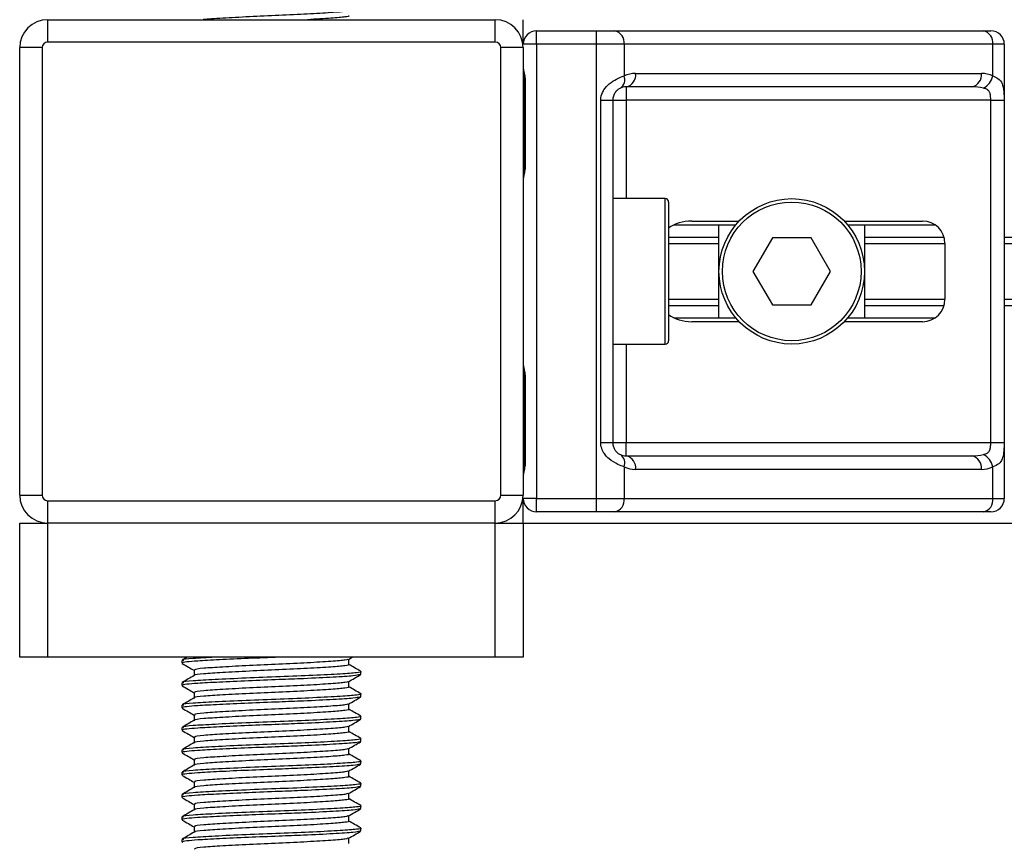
# Model space of a CAD drawing. Header units: millimetres. Extents: x 0 to 465, y 0 to 320.
# Tile 22 of 66: x 222 to 235, y 142 to 153. Entities that reach past the tile are written whole.
import ezdxf

# ---------------------------------------------------------------- set-up
doc = ezdxf.new("R2010")
doc.units = ezdxf.units.MM

msp = doc.modelspace()

# ---------------------------------------------------------------- linework, layer by layer
at = {"color": 7, "linetype": 'Continuous', "lineweight": 25}
for p, q in [((221.9644, 152.7924), (221.9644, 152.4945)), ((221.9644, 152.7924), (227.9208, 152.7924)), ((227.9208, 152.4945), (227.9208, 152.7924)), ((228.2931, 152.4648), (228.2931, 152.7924)), ((228.4718, 152.4648), (228.4718, 152.6434)), ((228.4718, 152.6434), (229.2685, 152.6434)), ((229.2685, 152.4648), (229.2685, 152.6434)), ((229.2685, 152.6434), (229.5106, 152.6434)), ((229.5106, 152.6434), (234.4172, 152.6434)), ((234.4172, 152.6434), (234.5175, 152.6434)), ((221.8899, 152.4201), (221.5921, 152.4201)), ((221.5921, 146.4637), (221.5921, 152.4201)), ((221.8899, 152.4201), (221.8899, 146.4637)), ((227.9208, 152.4945), (221.9644, 152.4945)), ((227.9953, 146.4637), (227.9953, 152.4201)), ((228.2931, 152.4201), (227.9953, 152.4201)), ((228.4718, 152.4648), (228.2931, 152.4648)), ((228.2931, 152.4201), (228.2931, 146.4637)), ((228.4718, 152.4648), (228.4718, 146.419)), ((229.2685, 152.4648), (228.4718, 152.4648)), ((229.2685, 146.419), (229.2685, 152.4648)), ((229.637, 152.4648), (229.2685, 152.4648)), ((229.637, 152.4648), (229.637, 152.0435)), ((234.5435, 152.4648), (229.637, 152.4648)), ((234.5435, 152.0435), (234.5435, 152.4648)), ((234.6962, 152.4648), (234.5435, 152.4648)), ((234.6962, 152.4648), (234.6962, 146.419)), ((229.7894, 152.0776), (234.3912, 152.0776)), ((228.309, 151.9733), (228.309, 150.8565)), ((228.309, 151.9733), (228.3204, 151.9733)), ((228.3204, 151.9733), (228.3204, 150.8565)), ((234.2648, 151.8989), (229.663, 151.8989)), ((229.663, 151.8989), (229.663, 151.7202)), ((229.3251, 147.1636), (229.3251, 151.7202)), ((229.3251, 151.7202), (229.4844, 151.7202)), ((229.4844, 151.7202), (229.4844, 147.1636)), ((229.4844, 151.7202), (229.663, 151.7202)), ((234.5155, 151.7202), (229.663, 151.7202)), ((229.663, 151.7202), (229.663, 150.4098)), ((234.5155, 151.7202), (234.6931, 151.7202)), ((234.5155, 147.1636), (234.5155, 151.7202)), ((234.6931, 151.7202), (234.6931, 147.1636)), ((228.309, 150.8565), (228.3204, 150.8565)), ((230.1842, 150.4098), (229.4844, 150.4098)), ((230.1842, 148.474), (230.1842, 150.4098)), ((230.2289, 150.3651), (230.2289, 148.5186)), ((230.2993, 150.0599), (231.122, 150.0599)), ((230.5373, 150.112), (231.1685, 150.112)), ((230.899, 148.8239), (230.899, 150.0599)), ((232.5654, 150.112), (233.6089, 150.112)), ((232.6119, 150.0599), (233.7772, 150.0599)), ((232.8348, 150.0599), (232.8348, 148.8239)), ((230.2289, 149.8984), (230.899, 149.8984)), ((230.2289, 149.8129), (230.899, 149.8129)), ((231.609, 149.8886), (231.3511, 149.4419)), ((232.1248, 149.8886), (231.609, 149.8886)), ((232.3828, 149.4419), (232.1248, 149.8886)), ((232.8348, 149.8984), (233.8946, 149.8984)), ((232.8348, 149.8129), (233.9068, 149.8129)), ((233.9068, 149.8142), (233.9068, 149.0696)), ((234.6962, 149.8984), (404.3047, 149.8984)), ((234.6962, 149.8129), (404.3047, 149.8129)), ((231.3511, 149.4419), (231.609, 148.9951)), ((232.1248, 148.9951), (232.3828, 149.4419)), ((230.2289, 149.0708), (230.899, 149.0708)), ((231.609, 148.9951), (232.1248, 148.9951)), ((232.8348, 149.0708), (233.9068, 149.0708)), ((234.6962, 149.0708), (404.3047, 149.0708)), ((230.2289, 148.9853), (230.899, 148.9853)), ((232.8348, 148.9853), (233.8946, 148.9853)), ((234.6962, 148.9853), (404.3047, 148.9853)), ((230.2993, 148.8239), (231.122, 148.8239)), ((231.1685, 148.7718), (230.5373, 148.7718)), ((233.6089, 148.7718), (232.5654, 148.7718)), ((232.6119, 148.8239), (233.7772, 148.8239)), ((229.4844, 148.474), (230.1842, 148.474)), ((229.663, 148.474), (229.663, 147.1636)), ((228.309, 148.0272), (228.309, 146.9104)), ((228.309, 148.0272), (228.3204, 148.0272)), ((228.3204, 148.0272), (228.3204, 146.9104)), ((229.3251, 147.1636), (229.4844, 147.1636)), ((229.4844, 147.1636), (229.663, 147.1636)), ((229.663, 146.9849), (229.663, 147.1636)), ((229.663, 147.1636), (234.5155, 147.1636)), ((234.5155, 147.1636), (234.6931, 147.1636)), ((228.309, 146.9104), (228.3204, 146.9104)), ((229.663, 146.9849), (234.2648, 146.9849)), ((229.637, 146.8403), (229.637, 146.419)), ((234.3912, 146.8062), (229.7894, 146.8062)), ((234.5435, 146.419), (234.5435, 146.8403)), ((221.5921, 146.4637), (221.8899, 146.4637)), ((221.9644, 146.3892), (227.9208, 146.3892)), ((221.9644, 146.3892), (221.9644, 146.0914)), ((227.9208, 146.0914), (227.9208, 146.3892)), ((227.9953, 146.4637), (228.2931, 146.4637)), ((228.4718, 146.419), (228.2931, 146.419)), ((228.2931, 146.0914), (228.2931, 146.419)), ((228.4718, 146.2403), (228.4718, 146.419)), ((228.4718, 146.419), (229.2685, 146.419)), ((229.2685, 146.2403), (229.2685, 146.419)), ((229.2685, 146.419), (229.637, 146.419)), ((229.637, 146.419), (234.5435, 146.419)), ((234.5435, 146.419), (234.6962, 146.419)), ((229.2685, 146.2403), (228.4718, 146.2403)), ((229.5106, 146.2403), (229.2685, 146.2403)), ((234.4172, 146.2403), (229.5106, 146.2403)), ((234.5175, 146.2403), (234.4172, 146.2403)), ((221.5921, 144.3045), (221.5921, 146.0914)), ((221.5921, 146.0914), (221.9644, 146.0914)), ((227.9208, 146.0914), (221.9644, 146.0914)), ((221.9644, 146.0914), (221.9644, 144.3045)), ((227.9208, 144.3045), (227.9208, 146.0914)), ((227.9208, 146.0914), (228.2931, 146.0914)), ((228.2931, 146.0914), (410.7078, 146.0914)), ((228.2931, 146.0914), (228.2931, 144.3045)), ((221.9644, 144.3045), (221.5921, 144.3045)), ((227.9208, 144.3045), (221.9644, 144.3045)), ((223.82, 144.3045), (223.7543, 144.2664)), ((225.9676, 144.2767), (226.0156, 144.3045)), ((225.9727, 144.207), (225.9727, 144.2796)), ((228.2931, 144.3045), (227.9208, 144.3045)), ((223.7513, 144.2631), (223.7513, 144.2258)), ((223.9125, 144.1326), (223.9125, 144.0603)), ((226.1258, 144.0768), (226.1329, 144.0748)), ((226.1339, 144.0768), (226.1339, 144.114)), ((223.7513, 143.9653), (223.7513, 143.928)), ((225.9727, 143.9092), (225.9727, 143.9818)), ((223.9125, 143.8348), (223.9125, 143.7624)), ((226.1258, 143.779), (226.1329, 143.777)), ((226.1339, 143.779), (226.1339, 143.8162)), ((223.7513, 143.6674), (223.7513, 143.6301)), ((225.9727, 143.6114), (225.9727, 143.684)), ((223.9125, 143.5369), (223.9125, 143.4646)), ((226.1339, 143.4812), (226.1339, 143.5184)), ((223.7513, 143.3696), (223.7513, 143.3323)), ((225.9727, 143.3136), (225.9727, 143.3862)), ((226.1258, 143.4812), (226.1329, 143.4791)), ((223.9125, 143.2391), (223.9125, 143.1668)), ((226.1258, 143.1833), (226.1329, 143.1813)), ((226.1339, 143.1833), (226.1339, 143.2206)), ((223.7513, 143.0718), (223.7513, 143.0345)), ((225.9727, 143.0158), (225.9727, 143.0883)), ((223.9125, 142.9413), (223.9125, 142.869)), ((226.1258, 142.8855), (226.1329, 142.8835)), ((226.1339, 142.8855), (226.1339, 142.9228)), ((223.7513, 142.774), (223.7513, 142.7367)), ((225.9727, 142.7179), (225.9727, 142.7905)), ((223.9125, 142.6435), (223.9125, 142.5712)), ((226.1258, 142.5877), (226.1329, 142.5857)), ((226.1339, 142.5877), (226.1339, 142.6249)), ((223.7513, 142.4762), (223.7513, 142.4389)), ((225.9727, 142.4201), (225.9727, 142.4927)), ((223.9125, 142.3457), (223.9125, 142.2733)), ((226.1339, 142.2899), (226.1339, 142.3271)), ((225.9727, 142.1223), (225.9727, 142.1949)), ((226.1258, 142.2899), (226.1329, 142.2879)), ((223.7513, 142.1783), (223.7513, 142.141)), ((223.9125, 142.0478), (223.9125, 141.9755)), ((226.1258, 141.9921), (226.1329, 141.99)), ((226.1339, 141.9921), (226.1339, 142.0293)), ((223.7513, 141.8805), (223.7513, 141.8432)), ((225.9727, 141.8245), (225.9727, 141.8971))]:
    msp.add_line(p, q, dxfattribs=at)
for radius in [0.9679, 0.9232]:
    msp.add_circle((231.8669, 149.4419), radius, dxfattribs=at)
for centre, radius, start, end in [((221.9644, 152.4201), 0.3723, 90, 180), ((227.9208, 152.4201), 0.3723, 0, 90), ((228.4718, 152.4648), 0.1787, 90, 180), ((229.4791, 152.4871), 0.1595, 351.95053, 78.57825), ((234.3856, 152.4871), 0.1595, 351.95053, 78.57825), ((234.5175, 152.4648), 0.1787, 0, 90), ((221.9644, 152.4201), 0.0745, 90, 180), ((227.9208, 152.4201), 0.0745, 0, 90), ((229.509, 151.9946), 0.137, 304.60987, 20.91019), ((229.7894, 151.7202), 0.3574, 90, 115.24042), ((229.6315, 152.0552), 0.1595, 281.42175, 8.04947), ((234.2332, 152.0552), 0.1595, 281.42175, 8.04947), ((234.3912, 151.7202), 0.3574, 64.75958, 90), ((234.3181, 152.0895), 0.2302, 295.51601, 348.45149), ((229.663, 151.7202), 0.1787, 90, 115.24042), ((230.1842, 150.3651), 0.0447, 0, 90), ((233.6089, 149.8142), 0.2978, 0, 90), ((233.6089, 149.0696), 0.2978, 270, 0), ((230.1842, 148.5186), 0.0447, 270, 360), ((229.509, 146.8892), 0.137, 339.08981, 55.39013), ((229.663, 147.1636), 0.1787, 244.75958, 270), ((229.6315, 146.8285), 0.1595, 351.95053, 78.57825), ((234.2332, 146.8285), 0.1595, 351.95053, 78.57825), ((234.3181, 146.7942), 0.2302, 11.54851, 64.48399), ((229.7894, 147.1636), 0.3574, 244.75958, 270), ((234.3912, 147.1636), 0.3574, 270, 295.24042), ((221.9644, 146.4637), 0.3723, 180, 270), ((221.9644, 146.4637), 0.0745, 180, 270), ((227.9208, 146.4637), 0.0745, 270, 0), ((227.9208, 146.4637), 0.3723, 270, 0), ((228.4718, 146.419), 0.1787, 180, 270), ((229.4791, 146.3967), 0.1595, 281.42175, 8.04947), ((234.3856, 146.3967), 0.1595, 281.42175, 8.04947), ((234.5175, 146.419), 0.1787, 270, 0)]:
    msp.add_arc(centre, radius, start, end, dxfattribs=at)
for centre, major_axis, ratio, start_param, end_param in [((234.2648, 151.7202), (0.3574, 0), 0.5, 1.130268, 1.5707963), ((230.5373, 149.8142), (0.4212, 0), 0.7071068, 1.5707963, 2.3923913), ((230.5373, 149.0696), (0.4212, 0), 0.7071068, 3.890794, 4.712389), ((234.2648, 147.1636), (0.3574, 0), 0.5, 4.712389, 5.1529173)]:
    msp.add_ellipse(centre, major_axis=major_axis, ratio=ratio, start_param=start_param, end_param=end_param, dxfattribs=at)
for points, knots in [([(225.9598, 152.9136), (225.9507, 152.9101), (225.9261, 152.9004), (225.7474, 152.8864), (225.4349, 152.8664), (225.0451, 152.8486), (224.6374, 152.8311), (224.2908, 152.8109), (224.0776, 152.7996), (224.0356, 152.7929), (224.0319, 152.7924)], [0, 0, 0, 0, 0.085311, 0.2326061, 0.3859689, 0.5355911, 0.6847297, 0.8381822, 0.9856832, 1, 1, 1, 1]), ([(225.9692, 152.8438), (225.9703, 152.8434), (225.9845, 152.8382), (225.922, 152.8271), (225.7563, 152.8118), (225.5349, 152.7989), (225.4225, 152.7924)], [0, 0, 0, 0, 0.0232623, 0.2914738, 0.6403776, 1, 1, 1, 1]), ([(228.2931, 152.1606), (228.2933, 152.1554), (228.2943, 152.135), (228.3019, 152.1054), (228.312, 152.0591), (228.3192, 152.021), (228.3201, 151.9848), (228.3204, 151.9733)], [0, 0, 0, 0, 0.11725755, 0.46117897, 0.50697617, 0.84316274, 1, 1, 1, 1]), ([(228.2945, 152.1409), (228.2949, 152.1334), (228.297, 152.0947), (228.3091, 152.031), (228.3088, 151.974), (228.3087, 151.9526)], [0, 0, 0, 0, 0.1322449, 0.6741763, 1, 1, 1, 1]), ([(229.3251, 151.7202), (229.3255, 151.7308), (229.3273, 151.7748), (229.3451, 151.8216), (229.3833, 151.8851), (229.4396, 151.9462), (229.5399, 152.0094), (229.6037, 152.0318), (229.637, 152.0435)], [0, 0, 0, 0, 0.0620594, 0.25604, 0.2811965, 0.496867, 0.7368773, 1, 1, 1, 1]), ([(234.5435, 152.0435), (234.5679, 152.0339), (234.6236, 152.0121), (234.6674, 151.9533), (234.6839, 151.8853), (234.6907, 151.8233), (234.6929, 151.7724), (234.6931, 151.7324), (234.6931, 151.7202)], [0, 0, 0, 0, 0.22040235, 0.50500191, 0.69312024, 0.76694286, 0.92883385, 1, 1, 1, 1]), ([(229.5868, 151.8818), (229.5763, 151.8764), (229.5585, 151.8672), (229.5337, 151.8444), (229.5141, 151.8203), (229.4951, 151.7882), (229.4851, 151.7489), (229.4845, 151.7255), (229.4844, 151.7202)], [0, 0, 0, 0, 0.273797, 0.4623029, 0.4991581, 0.7049828, 0.9330438, 1, 1, 1, 1]), ([(234.5155, 151.7202), (234.5152, 151.7398), (234.5147, 151.7748), (234.5076, 151.8104), (234.4957, 151.837), (234.4818, 151.8533), (234.4545, 151.8711), (234.4329, 151.8773), (234.4172, 151.8818)], [0, 0, 0, 0, 0.2459514, 0.4382643, 0.4984306, 0.6829349, 0.7679658, 1, 1, 1, 1]), ([(228.3204, 150.8565), (228.3198, 150.8399), (228.3182, 150.7981), (228.3077, 150.75), (228.2967, 150.7037), (228.2946, 150.6833), (228.2931, 150.6693)], [0, 0, 0, 0, 0.2269894, 0.5690124, 0.702034, 1, 1, 1, 1]), ([(228.3068, 150.8566), (228.3071, 150.8329), (228.3077, 150.7742), (228.2914, 150.713), (228.2946, 150.6757), (228.2952, 150.6687)], [0, 0, 0, 0, 0.3553058, 0.87926, 1, 1, 1, 1]), ([(228.2931, 148.2144), (228.2933, 148.2093), (228.2943, 148.1888), (228.3019, 148.1592), (228.312, 148.113), (228.3192, 148.0748), (228.3201, 148.0387), (228.3204, 148.0272)], [0, 0, 0, 0, 0.11725755, 0.46117897, 0.50697617, 0.84316274, 1, 1, 1, 1]), ([(228.2945, 148.1948), (228.2949, 148.1872), (228.297, 148.1485), (228.3091, 148.0849), (228.3088, 148.0279), (228.3087, 148.0065)], [0, 0, 0, 0, 0.1322449, 0.6741763, 1, 1, 1, 1]), ([(229.637, 146.8403), (229.6094, 146.8498), (229.5461, 146.8716), (229.4477, 146.9304), (229.3833, 146.9985), (229.3458, 147.0605), (229.3275, 147.1113), (229.3256, 147.1513), (229.3251, 147.1636)], [0, 0, 0, 0, 0.22040235, 0.50500191, 0.69312024, 0.76694286, 0.92883385, 1, 1, 1, 1]), ([(229.4844, 147.1636), (229.4862, 147.1439), (229.4895, 147.1089), (229.5079, 147.0733), (229.5268, 147.0468), (229.5429, 147.0305), (229.5661, 147.0126), (229.5781, 147.0064), (229.5868, 147.0019)], [0, 0, 0, 0, 0.2459514, 0.4382643, 0.4984306, 0.6829349, 0.7679658, 1, 1, 1, 1]), ([(234.4172, 147.0019), (234.4357, 147.0074), (234.467, 147.0166), (234.4901, 147.0393), (234.5043, 147.0635), (234.5133, 147.0955), (234.5153, 147.1348), (234.5154, 147.1582), (234.5155, 147.1636)], [0, 0, 0, 0, 0.27379704, 0.46230291, 0.49915809, 0.70498278, 0.93304377, 1, 1, 1, 1]), ([(234.6931, 147.1636), (234.6931, 147.1529), (234.6929, 147.109), (234.6909, 147.0621), (234.6838, 146.9986), (234.67, 146.9376), (234.627, 146.8743), (234.5722, 146.852), (234.5435, 146.8403)], [0, 0, 0, 0, 0.0620594, 0.25604, 0.2811965, 0.496867, 0.7368773, 1, 1, 1, 1]), ([(228.3204, 146.9104), (228.3198, 146.8937), (228.3182, 146.852), (228.3077, 146.8039), (228.2967, 146.7575), (228.2946, 146.7372), (228.2931, 146.7232)], [0, 0, 0, 0, 0.22698943, 0.56901237, 0.70203402, 1, 1, 1, 1]), ([(228.3068, 146.9105), (228.3071, 146.8868), (228.3077, 146.8281), (228.2914, 146.7669), (228.2946, 146.7296), (228.2952, 146.7226)], [0, 0, 0, 0, 0.3553058, 0.87926, 1, 1, 1, 1]), ([(225.0459, 144.3045), (224.9071, 144.2992), (224.6254, 144.2885), (224.2407, 144.2705), (223.9619, 144.2557), (223.806, 144.2422), (223.7419, 144.232), (223.7561, 144.2266), (223.7583, 144.2258)], [0, 0, 0, 0, 0.2095728, 0.4256585, 0.6350059, 0.7991923, 0.9690262, 1, 1, 1, 1]), ([(224.1857, 144.3045), (224.084, 144.2989), (223.8756, 144.2876), (223.7421, 144.2733), (223.7652, 144.265), (223.7707, 144.2631)], [0, 0, 0, 0, 0.4213308, 0.8639117, 1, 1, 1, 1]), ([(225.9598, 144.2768), (225.9507, 144.2733), (225.9261, 144.2637), (225.7474, 144.2496), (225.4352, 144.2296), (225.0443, 144.2118), (224.6405, 144.1943), (224.2793, 144.1742), (224.0263, 144.1576), (223.9041, 144.143), (223.9245, 144.1347), (223.9294, 144.1327)], [0, 0, 0, 0, 0.0720147, 0.1963527, 0.3258129, 0.4521154, 0.5780097, 0.7075456, 0.8320575, 0.9599935, 1, 1, 1, 1]), ([(223.7559, 144.2214), (223.7829, 144.2058), (223.8351, 144.1756), (223.8873, 144.1453), (223.9125, 144.1307)], [0, 0, 0, 0, 0.5163558, 1, 1, 1, 1]), ([(225.9692, 144.2071), (225.9703, 144.2066), (225.9845, 144.2014), (225.9227, 144.1903), (225.7525, 144.1751), (225.4338, 144.1552), (225.0446, 144.1373), (224.6406, 144.1198), (224.2785, 144.0998), (224.0294, 144.0831), (223.9084, 144.0699), (223.9217, 144.063), (223.9228, 144.0624)], [0, 0, 0, 0, 0.00825778, 0.10346905, 0.22732491, 0.35628301, 0.48209578, 0.60750183, 0.73653536, 0.86056442, 0.9880043, 1, 1, 1, 1]), ([(226.1309, 144.1175), (226.104, 144.1331), (226.0512, 144.1637), (225.9985, 144.1942), (225.9727, 144.2092)], [0, 0, 0, 0, 0.5112595, 1, 1, 1, 1]), ([(226.1198, 144.0726), (226.0986, 144.0672), (226.0533, 144.0559), (225.7795, 144.0392), (225.4199, 144.0209), (225.0211, 144.0057), (224.6247, 143.9907), (224.2408, 143.9727), (223.9618, 143.9579), (223.806, 143.9444), (223.7419, 143.9342), (223.7561, 143.9288), (223.7583, 143.928)], [0, 0, 0, 0, 0.11032149, 0.23579195, 0.3649147, 0.45673072, 0.5705852, 0.68797793, 0.80170993, 0.89090736, 0.9831729, 1, 1, 1, 1]), ([(223.916, 144.0623), (223.8891, 144.0467), (223.8352, 144.0154), (223.7812, 143.9842), (223.7543, 143.9686)], [0, 0, 0, 0, 0.4998987, 1, 1, 1, 1]), ([(226.1297, 144.114), (226.1311, 144.1136), (226.1476, 144.1084), (226.0761, 144.0972), (225.8792, 144.082), (225.5107, 144.0621), (225.0607, 144.0443), (224.5931, 144.0267), (224.1755, 144.0067), (223.883, 143.9901), (223.7417, 143.9755), (223.7652, 143.9672), (223.7707, 143.9653)], [0, 0, 0, 0, 0.0083406, 0.101003, 0.2215465, 0.34705, 0.469496, 0.5915465, 0.7171234, 0.8378352, 0.9618629, 1, 1, 1, 1]), ([(225.9676, 143.9789), (225.9945, 143.9945), (226.0484, 144.0257), (226.1023, 144.0569), (226.1293, 144.0725)], [0, 0, 0, 0, 0.4999098, 1, 1, 1, 1]), ([(223.7559, 143.9236), (223.7829, 143.908), (223.8351, 143.8778), (223.8873, 143.8475), (223.9125, 143.8329)], [0, 0, 0, 0, 0.5163558, 1, 1, 1, 1]), ([(225.9692, 143.9092), (225.9703, 143.9088), (225.9845, 143.9036), (225.9227, 143.8925), (225.7525, 143.8773), (225.4338, 143.8573), (225.0446, 143.8395), (224.6406, 143.822), (224.2785, 143.8019), (224.0294, 143.7853), (223.9084, 143.7721), (223.9217, 143.7652), (223.9228, 143.7646)], [0, 0, 0, 0, 0.0082578, 0.1034691, 0.2273249, 0.356283, 0.4820958, 0.6075018, 0.7365354, 0.8605644, 0.9880043, 1, 1, 1, 1]), ([(225.9598, 143.979), (225.9507, 143.9755), (225.9261, 143.9658), (225.7474, 143.9518), (225.4352, 143.9318), (225.0443, 143.914), (224.6405, 143.8964), (224.2793, 143.8764), (224.0263, 143.8598), (223.9041, 143.8451), (223.9245, 143.8368), (223.9294, 143.8349)], [0, 0, 0, 0, 0.0720147, 0.1963527, 0.3258129, 0.4521154, 0.5780097, 0.7075456, 0.8320575, 0.9599935, 1, 1, 1, 1]), ([(226.1309, 143.8197), (226.104, 143.8353), (226.0512, 143.8659), (225.9985, 143.8964), (225.9727, 143.9114)], [0, 0, 0, 0, 0.5112595, 1, 1, 1, 1]), ([(226.1198, 143.7747), (226.0986, 143.7694), (226.0533, 143.7581), (225.7795, 143.7414), (225.4199, 143.7231), (225.0211, 143.7079), (224.6247, 143.6929), (224.2408, 143.6749), (223.9618, 143.66), (223.806, 143.6466), (223.7419, 143.6363), (223.7561, 143.631), (223.7583, 143.6301)], [0, 0, 0, 0, 0.1103215, 0.235792, 0.3649147, 0.4567307, 0.5705852, 0.6879779, 0.8017099, 0.8909074, 0.9831729, 1, 1, 1, 1]), ([(223.916, 143.7645), (223.8891, 143.7489), (223.8352, 143.7176), (223.7812, 143.6864), (223.7543, 143.6708)], [0, 0, 0, 0, 0.4998987, 1, 1, 1, 1]), ([(226.1297, 143.8162), (226.1311, 143.8158), (226.1476, 143.8106), (226.0761, 143.7994), (225.8792, 143.7842), (225.5107, 143.7643), (225.0607, 143.7465), (224.5931, 143.7289), (224.1755, 143.7089), (223.883, 143.6922), (223.7417, 143.6776), (223.7652, 143.6694), (223.7707, 143.6674)], [0, 0, 0, 0, 0.0083406, 0.101003, 0.2215465, 0.34705, 0.469496, 0.5915465, 0.7171234, 0.8378352, 0.9618629, 1, 1, 1, 1]), ([(225.9676, 143.681), (225.9945, 143.6966), (226.0484, 143.7279), (226.1023, 143.7591), (226.1293, 143.7747)], [0, 0, 0, 0, 0.4999098, 1, 1, 1, 1]), ([(223.7559, 143.6258), (223.7829, 143.6102), (223.8351, 143.5799), (223.8873, 143.5497), (223.9125, 143.5351)], [0, 0, 0, 0, 0.5163558, 1, 1, 1, 1]), ([(225.9598, 143.6812), (225.9507, 143.6777), (225.9261, 143.668), (225.7474, 143.6539), (225.4352, 143.634), (225.0443, 143.6162), (224.6405, 143.5986), (224.2793, 143.5786), (224.0263, 143.562), (223.9041, 143.5473), (223.9245, 143.539), (223.9294, 143.537)], [0, 0, 0, 0, 0.0720147, 0.1963527, 0.3258129, 0.4521154, 0.5780097, 0.7075456, 0.8320575, 0.9599935, 1, 1, 1, 1]), ([(226.1297, 143.5184), (226.1311, 143.518), (226.1476, 143.5127), (226.0761, 143.5016), (225.8792, 143.4864), (225.5107, 143.4665), (225.0607, 143.4486), (224.5931, 143.4311), (224.1755, 143.4111), (223.883, 143.3944), (223.7417, 143.3798), (223.7652, 143.3716), (223.7707, 143.3696)], [0, 0, 0, 0, 0.0083406, 0.101003, 0.2215465, 0.34705, 0.469496, 0.5915465, 0.7171234, 0.8378352, 0.9618629, 1, 1, 1, 1]), ([(225.9692, 143.6114), (225.9703, 143.611), (225.9845, 143.6058), (225.9227, 143.5947), (225.7525, 143.5795), (225.4338, 143.5595), (225.0446, 143.5417), (224.6406, 143.5242), (224.2785, 143.5041), (224.0294, 143.4875), (223.9084, 143.4742), (223.9217, 143.4673), (223.9228, 143.4667)], [0, 0, 0, 0, 0.0082578, 0.1034691, 0.2273249, 0.356283, 0.4820958, 0.6075018, 0.7365354, 0.8605644, 0.9880043, 1, 1, 1, 1]), ([(226.1309, 143.5219), (226.104, 143.5375), (226.0512, 143.568), (225.9985, 143.5986), (225.9727, 143.6135)], [0, 0, 0, 0, 0.5112595, 1, 1, 1, 1]), ([(226.1198, 143.4769), (226.0986, 143.4716), (226.0533, 143.4603), (225.7795, 143.4436), (225.4199, 143.4253), (225.0211, 143.4101), (224.6247, 143.3951), (224.2408, 143.377), (223.9618, 143.3622), (223.806, 143.3488), (223.7419, 143.3385), (223.7561, 143.3331), (223.7583, 143.3323)], [0, 0, 0, 0, 0.11032149, 0.23579195, 0.3649147, 0.45673072, 0.5705852, 0.68797793, 0.80170993, 0.89090736, 0.9831729, 1, 1, 1, 1]), ([(223.916, 143.4667), (223.8891, 143.451), (223.8352, 143.4198), (223.7812, 143.3886), (223.7543, 143.373)], [0, 0, 0, 0, 0.49989867, 1, 1, 1, 1]), ([(225.9598, 143.3834), (225.9507, 143.3798), (225.9261, 143.3702), (225.7474, 143.3561), (225.4352, 143.3362), (225.0443, 143.3183), (224.6405, 143.3008), (224.2793, 143.2808), (224.0263, 143.2641), (223.9041, 143.2495), (223.9245, 143.2412), (223.9294, 143.2392)], [0, 0, 0, 0, 0.0720147, 0.1963527, 0.3258129, 0.4521154, 0.5780097, 0.7075456, 0.8320575, 0.9599935, 1, 1, 1, 1]), ([(225.9676, 143.3832), (225.9945, 143.3988), (226.0484, 143.43), (226.1023, 143.4613), (226.1293, 143.4769)], [0, 0, 0, 0, 0.4999098, 1, 1, 1, 1]), ([(223.7559, 143.3279), (223.7829, 143.3123), (223.8351, 143.2821), (223.8873, 143.2519), (223.9125, 143.2373)], [0, 0, 0, 0, 0.5163558, 1, 1, 1, 1]), ([(225.9692, 143.3136), (225.9703, 143.3132), (225.9845, 143.308), (225.9227, 143.2968), (225.7525, 143.2816), (225.4338, 143.2617), (225.0446, 143.2439), (224.6406, 143.2263), (224.2785, 143.2063), (224.0294, 143.1897), (223.9084, 143.1764), (223.9217, 143.1695), (223.9228, 143.1689)], [0, 0, 0, 0, 0.0082578, 0.1034691, 0.2273249, 0.356283, 0.4820958, 0.6075018, 0.7365354, 0.8605644, 0.9880043, 1, 1, 1, 1]), ([(226.1309, 143.2241), (226.104, 143.2397), (226.0512, 143.2702), (225.9985, 143.3008), (225.9727, 143.3157)], [0, 0, 0, 0, 0.5112595, 1, 1, 1, 1]), ([(226.1198, 143.1791), (226.0986, 143.1738), (226.0533, 143.1625), (225.7795, 143.1458), (225.4199, 143.1275), (225.0211, 143.1122), (224.6247, 143.0972), (224.2408, 143.0792), (223.9618, 143.0644), (223.806, 143.051), (223.7419, 143.0407), (223.7561, 143.0353), (223.7583, 143.0345)], [0, 0, 0, 0, 0.11032149, 0.23579195, 0.3649147, 0.45673072, 0.5705852, 0.68797793, 0.80170993, 0.89090736, 0.9831729, 1, 1, 1, 1]), ([(223.916, 143.1688), (223.8891, 143.1532), (223.8352, 143.122), (223.7812, 143.0908), (223.7543, 143.0752)], [0, 0, 0, 0, 0.4998987, 1, 1, 1, 1]), ([(226.1297, 143.2206), (226.1311, 143.2201), (226.1476, 143.2149), (226.0761, 143.2038), (225.8792, 143.1886), (225.5107, 143.1686), (225.0607, 143.1508), (224.5931, 143.1333), (224.1755, 143.1132), (223.883, 143.0966), (223.7417, 143.082), (223.7652, 143.0737), (223.7707, 143.0718)], [0, 0, 0, 0, 0.0083406, 0.101003, 0.2215465, 0.34705, 0.469496, 0.5915465, 0.7171234, 0.8378352, 0.9618629, 1, 1, 1, 1]), ([(225.9676, 143.0854), (225.9945, 143.101), (226.0484, 143.1322), (226.1023, 143.1634), (226.1293, 143.179)], [0, 0, 0, 0, 0.4999098, 1, 1, 1, 1]), ([(223.7559, 143.0301), (223.7829, 143.0145), (223.8351, 142.9843), (223.8873, 142.9541), (223.9125, 142.9394)], [0, 0, 0, 0, 0.5163558, 1, 1, 1, 1]), ([(225.9692, 143.0158), (225.9703, 143.0154), (225.9845, 143.0102), (225.9227, 142.999), (225.7525, 142.9838), (225.4338, 142.9639), (225.0446, 142.9461), (224.6406, 142.9285), (224.2785, 142.9085), (224.0294, 142.8919), (223.9084, 142.8786), (223.9217, 142.8717), (223.9228, 142.8711)], [0, 0, 0, 0, 0.0082578, 0.1034691, 0.2273249, 0.356283, 0.4820958, 0.6075018, 0.7365354, 0.8605644, 0.9880043, 1, 1, 1, 1]), ([(225.9598, 143.0856), (225.9507, 143.082), (225.9261, 143.0724), (225.7474, 143.0583), (225.4352, 143.0383), (225.0443, 143.0205), (224.6405, 143.003), (224.2793, 142.9829), (224.0263, 142.9663), (223.9041, 142.9517), (223.9245, 142.9434), (223.9294, 142.9414)], [0, 0, 0, 0, 0.0720147, 0.1963527, 0.3258129, 0.4521154, 0.5780097, 0.7075456, 0.8320575, 0.9599935, 1, 1, 1, 1]), ([(226.1309, 142.9262), (226.104, 142.9419), (226.0512, 142.9724), (225.9985, 143.003), (225.9727, 143.0179)], [0, 0, 0, 0, 0.5112595, 1, 1, 1, 1]), ([(226.1198, 142.8813), (226.0986, 142.876), (226.0533, 142.8646), (225.7795, 142.8479), (225.4199, 142.8296), (225.0211, 142.8144), (224.6247, 142.7994), (224.2408, 142.7814), (223.9618, 142.7666), (223.806, 142.7531), (223.7419, 142.7429), (223.7561, 142.7375), (223.7583, 142.7367)], [0, 0, 0, 0, 0.1103215, 0.235792, 0.3649147, 0.4567307, 0.5705852, 0.6879779, 0.8017099, 0.8909074, 0.9831729, 1, 1, 1, 1]), ([(223.916, 142.871), (223.8891, 142.8554), (223.8352, 142.8242), (223.7812, 142.7929), (223.7543, 142.7773)], [0, 0, 0, 0, 0.49989867, 1, 1, 1, 1]), ([(226.1297, 142.9228), (226.1311, 142.9223), (226.1476, 142.9171), (226.0761, 142.906), (225.8792, 142.8908), (225.5107, 142.8708), (225.0607, 142.853), (224.5931, 142.8354), (224.1755, 142.8154), (223.883, 142.7988), (223.7417, 142.7842), (223.7652, 142.7759), (223.7707, 142.774)], [0, 0, 0, 0, 0.00834062, 0.10100303, 0.22154645, 0.34705005, 0.46949598, 0.59154649, 0.71712341, 0.83783522, 0.96186295, 1, 1, 1, 1]), ([(225.9676, 142.7876), (225.9945, 142.8032), (226.0484, 142.8344), (226.1023, 142.8656), (226.1293, 142.8812)], [0, 0, 0, 0, 0.4999098, 1, 1, 1, 1]), ([(223.7559, 142.7323), (223.7829, 142.7167), (223.8351, 142.6865), (223.8873, 142.6562), (223.9125, 142.6416)], [0, 0, 0, 0, 0.5163558, 1, 1, 1, 1]), ([(225.9692, 142.718), (225.9703, 142.7175), (225.9845, 142.7123), (225.9227, 142.7012), (225.7525, 142.686), (225.4338, 142.6661), (225.0446, 142.6482), (224.6406, 142.6307), (224.2785, 142.6107), (224.0294, 142.594), (223.9084, 142.5808), (223.9217, 142.5739), (223.9228, 142.5733)], [0, 0, 0, 0, 0.0082578, 0.1034691, 0.2273249, 0.356283, 0.4820958, 0.6075018, 0.7365354, 0.8605644, 0.9880043, 1, 1, 1, 1]), ([(225.9598, 142.7877), (225.9507, 142.7842), (225.9261, 142.7746), (225.7474, 142.7605), (225.4352, 142.7405), (225.0443, 142.7227), (224.6405, 142.7052), (224.2793, 142.6851), (224.0263, 142.6685), (223.9041, 142.6539), (223.9245, 142.6456), (223.9294, 142.6436)], [0, 0, 0, 0, 0.0720147, 0.1963527, 0.3258129, 0.4521154, 0.5780097, 0.7075456, 0.8320575, 0.9599935, 1, 1, 1, 1]), ([(226.1309, 142.6284), (226.104, 142.644), (226.0512, 142.6746), (225.9985, 142.7051), (225.9727, 142.7201)], [0, 0, 0, 0, 0.5112595, 1, 1, 1, 1]), ([(226.1198, 142.5835), (226.0986, 142.5781), (226.0533, 142.5668), (225.7795, 142.5501), (225.4199, 142.5318), (225.0211, 142.5166), (224.6247, 142.5016), (224.2408, 142.4836), (223.9618, 142.4688), (223.806, 142.4553), (223.7419, 142.4451), (223.7561, 142.4397), (223.7583, 142.4389)], [0, 0, 0, 0, 0.11032149, 0.23579195, 0.3649147, 0.45673072, 0.5705852, 0.68797793, 0.80170993, 0.89090736, 0.9831729, 1, 1, 1, 1]), ([(223.916, 142.5732), (223.8891, 142.5576), (223.8352, 142.5263), (223.7812, 142.4951), (223.7543, 142.4795)], [0, 0, 0, 0, 0.4998987, 1, 1, 1, 1]), ([(226.1297, 142.6249), (226.1311, 142.6245), (226.1476, 142.6193), (226.0761, 142.6081), (225.8792, 142.5929), (225.5107, 142.573), (225.0607, 142.5552), (224.5931, 142.5376), (224.1755, 142.5176), (223.883, 142.501), (223.7417, 142.4864), (223.7652, 142.4781), (223.7707, 142.4762)], [0, 0, 0, 0, 0.0083406, 0.101003, 0.2215465, 0.34705, 0.469496, 0.5915465, 0.7171234, 0.8378352, 0.9618629, 1, 1, 1, 1]), ([(225.9676, 142.4898), (225.9945, 142.5054), (226.0484, 142.5366), (226.1023, 142.5678), (226.1293, 142.5834)], [0, 0, 0, 0, 0.4999098, 1, 1, 1, 1]), ([(225.9598, 142.4899), (225.9507, 142.4864), (225.9261, 142.4767), (225.7474, 142.4627), (225.4352, 142.4427), (225.0443, 142.4249), (224.6405, 142.4073), (224.2793, 142.3873), (224.0263, 142.3707), (223.9041, 142.356), (223.9245, 142.3477), (223.9294, 142.3458)], [0, 0, 0, 0, 0.0720147, 0.1963527, 0.3258129, 0.4521154, 0.5780097, 0.7075456, 0.8320575, 0.9599935, 1, 1, 1, 1]), ([(223.7559, 142.4345), (223.7829, 142.4189), (223.8351, 142.3887), (223.8873, 142.3584), (223.9125, 142.3438)], [0, 0, 0, 0, 0.5163558, 1, 1, 1, 1]), ([(226.1297, 142.3271), (226.1311, 142.3267), (226.1476, 142.3215), (226.0761, 142.3103), (225.8792, 142.2951), (225.5107, 142.2752), (225.0607, 142.2574), (224.5931, 142.2398), (224.1755, 142.2198), (223.883, 142.2031), (223.7417, 142.1885), (223.7652, 142.1803), (223.7707, 142.1783)], [0, 0, 0, 0, 0.00834062, 0.10100303, 0.22154645, 0.34705005, 0.46949598, 0.59154649, 0.71712341, 0.83783522, 0.96186295, 1, 1, 1, 1]), ([(225.9692, 142.4201), (225.9703, 142.4197), (225.9845, 142.4145), (225.9227, 142.4034), (225.7525, 142.3882), (225.4338, 142.3682), (225.0446, 142.3504), (224.6406, 142.3329), (224.2785, 142.3128), (224.0294, 142.2962), (223.9084, 142.283), (223.9217, 142.2761), (223.9228, 142.2755)], [0, 0, 0, 0, 0.0082578, 0.1034691, 0.2273249, 0.356283, 0.4820958, 0.6075018, 0.7365354, 0.8605644, 0.9880043, 1, 1, 1, 1]), ([(226.1309, 142.3306), (226.104, 142.3462), (226.0512, 142.3768), (225.9985, 142.4073), (225.9727, 142.4223)], [0, 0, 0, 0, 0.5112595, 1, 1, 1, 1]), ([(226.1198, 142.2856), (226.0986, 142.2803), (226.0533, 142.269), (225.7795, 142.2523), (225.4199, 142.234), (225.0211, 142.2188), (224.6247, 142.2038), (224.2408, 142.1858), (223.9618, 142.1709), (223.806, 142.1575), (223.7419, 142.1472), (223.7561, 142.1419), (223.7583, 142.141)], [0, 0, 0, 0, 0.1103215, 0.235792, 0.3649147, 0.4567307, 0.5705852, 0.6879779, 0.8017099, 0.8909074, 0.9831729, 1, 1, 1, 1]), ([(223.916, 142.2754), (223.8891, 142.2598), (223.8352, 142.2285), (223.7812, 142.1973), (223.7543, 142.1817)], [0, 0, 0, 0, 0.4998987, 1, 1, 1, 1]), ([(225.9598, 142.1921), (225.9507, 142.1886), (225.9261, 142.1789), (225.7474, 142.1648), (225.4352, 142.1449), (225.0443, 142.1271), (224.6405, 142.1095), (224.2793, 142.0895), (224.0263, 142.0729), (223.9041, 142.0582), (223.9245, 142.0499), (223.9294, 142.0479)], [0, 0, 0, 0, 0.0720147, 0.1963527, 0.3258129, 0.4521154, 0.5780097, 0.7075456, 0.8320575, 0.9599935, 1, 1, 1, 1]), ([(225.9676, 142.1919), (225.9945, 142.2075), (226.0484, 142.2388), (226.1023, 142.27), (226.1293, 142.2856)], [0, 0, 0, 0, 0.4999098, 1, 1, 1, 1]), ([(223.7559, 142.1367), (223.7829, 142.1211), (223.8351, 142.0908), (223.8873, 142.0606), (223.9125, 142.046)], [0, 0, 0, 0, 0.5163558, 1, 1, 1, 1]), ([(225.9692, 142.1223), (225.9703, 142.1219), (225.9845, 142.1167), (225.9227, 142.1056), (225.7525, 142.0904), (225.4338, 142.0704), (225.0446, 142.0526), (224.6406, 142.0351), (224.2785, 142.015), (224.0294, 141.9984), (223.9084, 141.9851), (223.9217, 141.9782), (223.9228, 141.9776)], [0, 0, 0, 0, 0.0082578, 0.1034691, 0.2273249, 0.356283, 0.4820958, 0.6075018, 0.7365354, 0.8605644, 0.9880043, 1, 1, 1, 1]), ([(226.1309, 142.0328), (226.104, 142.0484), (226.0512, 142.0789), (225.9985, 142.1095), (225.9727, 142.1244)], [0, 0, 0, 0, 0.5112595, 1, 1, 1, 1]), ([(226.1198, 141.9878), (226.0986, 141.9825), (226.0533, 141.9712), (225.7795, 141.9545), (225.4199, 141.9362), (225.0211, 141.921), (224.6247, 141.906), (224.2408, 141.8879), (223.9618, 141.8731), (223.806, 141.8597), (223.7419, 141.8494), (223.7561, 141.844), (223.7583, 141.8432)], [0, 0, 0, 0, 0.11032149, 0.23579195, 0.3649147, 0.45673072, 0.5705852, 0.68797793, 0.80170993, 0.89090736, 0.9831729, 1, 1, 1, 1]), ([(223.916, 141.9776), (223.8891, 141.9619), (223.8352, 141.9307), (223.7812, 141.8995), (223.7543, 141.8839)], [0, 0, 0, 0, 0.4998987, 1, 1, 1, 1]), ([(226.1297, 142.0293), (226.1311, 142.0289), (226.1476, 142.0236), (226.0761, 142.0125), (225.8792, 141.9973), (225.5107, 141.9774), (225.0607, 141.9595), (224.5931, 141.942), (224.1755, 141.922), (223.883, 141.9053), (223.7417, 141.8907), (223.7652, 141.8825), (223.7707, 141.8805)], [0, 0, 0, 0, 0.00834062, 0.10100303, 0.22154645, 0.34705005, 0.46949598, 0.59154649, 0.71712341, 0.83783522, 0.96186295, 1, 1, 1, 1]), ([(225.9676, 141.8941), (225.9945, 141.9097), (226.0484, 141.9409), (226.1023, 141.9722), (226.1293, 141.9878)], [0, 0, 0, 0, 0.4999098, 1, 1, 1, 1]), ([(225.9598, 141.8943), (225.9507, 141.8907), (225.9261, 141.8811), (225.7474, 141.867), (225.4352, 141.8471), (225.0443, 141.8292), (224.6405, 141.8117), (224.2793, 141.7917), (224.0263, 141.775), (223.9041, 141.7604), (223.9245, 141.7521), (223.9294, 141.7501)], [0, 0, 0, 0, 0.0720147, 0.1963527, 0.3258129, 0.4521154, 0.5780097, 0.7075456, 0.8320575, 0.9599935, 1, 1, 1, 1])]:
    msp.add_open_spline(points, degree=3, knots=knots, dxfattribs=at)

doc.saveas('drawing.dxf')
